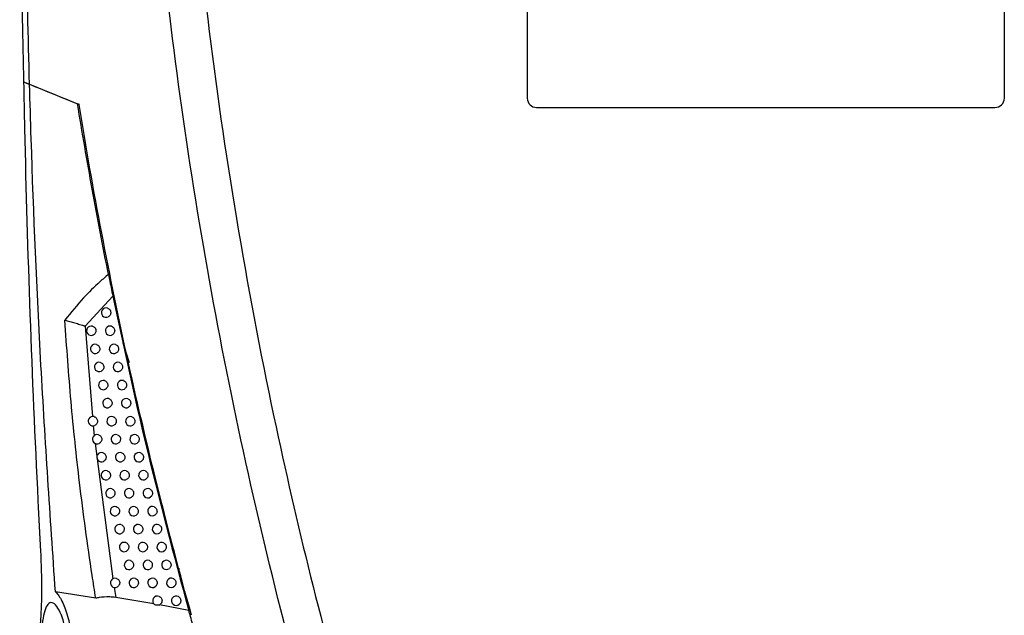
# Model space of a CAD drawing. Header units: millimetres. Extents: x 15440 to 16420, y 10217 to 11288.
# Tile 40 of 58: x 16197 to 16302, y 10681 to 10745. Entities that reach past the tile are written whole.
import ezdxf

# ---------------------------------------------------------------- set-up
doc = ezdxf.new("R2010")
doc.units = ezdxf.units.MM

msp = doc.modelspace()

# ---------------------------------------------------------------- linework, layer by layer
at = {"color": 7, "linetype": 'Continuous', "lineweight": 25}
for p, q in [((16251.29, 10815.22), (16251.29, 10736.22)), ((16302.29, 10736.22), (16302.29, 10815.22)), ((16197.45, 10737.96), (16198.08, 10737.7)), ((16198.08, 10737.7), (16203.21, 10735.62)), ((16203.44, 10735.53), (16203.21, 10735.62)), ((16252.29, 10735.22), (16301.29, 10735.22)), ((16206.99, 10715.03), (16204.02, 10711.84)), ((16204.02, 10711.84), (16204.8, 10702.18)), ((16208.76, 10707.91), (16208.1, 10710.02)), ((16204.9, 10701.18), (16205, 10700.15)), ((16205.09, 10699.3), (16206.98, 10684.83)), ((16213.94, 10685.92), (16214.11, 10685.92)), ((16207.13, 10683.91), (16207.29, 10682.84)), ((16205.16, 10682.74), (16200.85, 10683.42)), ((16211.37, 10682.16), (16207.29, 10682.84)), ((16214.59, 10683.42), (16214.76, 10683.43)), ((16215.1, 10681.45), (16211.99, 10682.04))]:
    msp.add_line(p, q, dxfattribs=at)
for centre, radius, start, end in [((16252.29, 10736.22), 1, 180, 270), ((16301.29, 10736.22), 1, 270, 0), ((16206.27, 10713.29), 0.5, 72.2508, 297.0281), ((16204.68, 10711.35), 0.5, 74.2076, 294.373), ((16206.69, 10711.35), 0.5, 71.8062, 297.829), ((16205.1, 10709.41), 0.5, 73.867, 295.0687), ((16207.11, 10709.41), 0.5, 71.3505, 298.6359), ((16205.52, 10707.48), 0.5, 73.5066, 295.785), ((16207.53, 10707.48), 0.5, 70.8681, 299.4692), ((16205.96, 10705.54), 0.5, 73.1254, 296.5227), ((16207.97, 10705.54), 0.5, 70.3575, 300.3301), ((16206.41, 10703.61), 0.5, 72.7118, 297.2976), ((16208.41, 10703.61), 0.5, 69.8172, 301.22), ((16204.85, 10701.68), 0.5, 74.4068, 294.894), ((16206.85, 10701.68), 0.5, 72.2855, 298.0805), ((16208.85, 10701.68), 0.5, 69.2453, 302.1404), ((16205.31, 10699.75), 0.5, 74.0613, 295.6018), ((16207.31, 10699.75), 0.5, 71.835, 298.8873), ((16209.31, 10699.75), 0.5, 68.64, 303.0927), ((16205.77, 10697.83), 0.5, 73.6963, 296.3297), ((16207.77, 10697.83), 0.5, 71.359, 299.7192), ((16209.77, 10697.83), 0.5, 67.9992, 304.0788), ((16206.24, 10695.9), 0.5, 73.3107, 297.0782), ((16208.24, 10695.9), 0.5, 70.8561, 300.5772), ((16210.24, 10695.9), 0.5, 67.3207, 305.1005), ((16206.72, 10693.98), 0.5, 72.9036, 297.8482), ((16208.72, 10693.98), 0.5, 70.3248, 301.4626), ((16210.72, 10693.98), 0.5, 66.6021, 306.1601), ((16207.21, 10692.06), 0.5, 72.4739, 298.6406), ((16209.21, 10692.06), 0.5, 69.7634, 302.3767), ((16211.21, 10692.06), 0.5, 65.8406, 307.2599), ((16207.7, 10690.14), 0.5, 72.0204, 299.4561), ((16209.7, 10690.14), 0.5, 69.1703, 303.3209), ((16211.7, 10690.14), 0.5, 65.0332, 308.4026), ((16208.2, 10688.22), 0.5, 71.5418, 300.2959), ((16210.2, 10688.22), 0.5, 68.5436, 304.2968), ((16212.2, 10688.22), 0.5, 64.1766, 309.5911), ((16208.71, 10686.31), 0.5, 71.037, 301.1609), ((16210.71, 10686.31), 0.5, 67.8812, 305.3063), ((16212.71, 10686.31), 0.5, 63.2671, 310.8288), ((16207.23, 10684.39), 0.5, 72.8679, 298.6528), ((16209.23, 10684.39), 0.5, 70.5043, 302.0523), ((16211.23, 10684.39), 0.5, 67.1809, 306.3512), ((16213.23, 10684.39), 0.5, 62.3006, 312.1195), ((16211.75, 10682.48), 0.5, 66.4402, 239.0442), ((16213.75, 10682.48), 0.5, 61.2723, 313.4675), ((16211.75, 10682.48), 0.5, 295.9992, 307.4336)]:
    msp.add_arc(centre, radius, start, end, dxfattribs=at)
for points, knots in [([(16198.08, 10737.7), (16197.8, 10747.89), (16197.64, 10758.09), (16197.59, 10778.48), (16197.69, 10788.68), (16198.41, 10819.27), (16199.4, 10839.63), (16200.92, 10859.97)], [0, 0, 0, 0, 0.25, 0.25, 0.5, 0.5, 1, 1, 1, 1]), ([(16199.15, 10844.85), (16198.14, 10827.06), (16197.5, 10809.25), (16197.08, 10782.52), (16197.03, 10773.61), (16197.1, 10755.78), (16197.23, 10746.87), (16197.45, 10737.96)], [0, 0, 0, 0, 0.5, 0.5, 0.75, 0.75, 1, 1, 1, 1]), ([(16229.19, 10665.89), (16227.35, 10672.27), (16225.63, 10678.69), (16222.45, 10691.58), (16220.99, 10698.05), (16218.33, 10711.05), (16217.12, 10717.58), (16214.97, 10730.68), (16214.03, 10737.25), (16212.4, 10750.42), (16211.72, 10757.03), (16210.61, 10770.25), (16210.19, 10776.86), (16209.32, 10796.72), (16209.26, 10809.97), (16209.74, 10823.24)], [0, 0, 0, 0, 0.125, 0.125, 0.25, 0.25, 0.375, 0.375, 0.5, 0.5, 0.625, 0.625, 0.75, 0.75, 1, 1, 1, 1]), ([(16213.74, 10820.83), (16213.38, 10809.8), (16213.39, 10798.75), (16214.26, 10773.34), (16215.38, 10758.98), (16218.87, 10730.42), (16221.23, 10716.21), (16226.62, 10690.71), (16229.44, 10679.38), (16232.65, 10668.16)], [3.1092412, 3.1092412, 3.1092412, 3.1092412, 3.1759593, 3.1759593, 3.2629391, 3.2629391, 3.3499188, 3.3499188, 3.4204698, 3.4204698, 3.4204698, 3.4204698]), ([(16197.45, 10737.96), (16197.48, 10736.3), (16197.64, 10728), (16198.08, 10713.07), (16198.73, 10697.99), (16199.17, 10689.55), (16199.26, 10687.73)], [0, 0, 0, 0, 0.09904, 0.495212, 0.891386, 1, 1, 1, 1]), ([(16200.85, 10683.42), (16200.3, 10691.49), (16199.2, 10707.63), (16198.44, 10725.73), (16198.14, 10735.76), (16198.08, 10737.7)], [0, 0, 0, 0, 0.446385, 0.892954, 1, 1, 1, 1]), ([(16206.52, 10717.38), (16205.92, 10720.41), (16204.74, 10726.47), (16203.72, 10732.57), (16203.21, 10735.62)], [0, 0, 0, 0, 0.499494, 1, 1, 1, 1]), ([(16215.4, 10680.92), (16212.89, 10689.9), (16210.63, 10698.95), (16207.62, 10712.61), (16206.69, 10717.18), (16204.93, 10726.35), (16204.12, 10730.95), (16203.38, 10735.55)], [0, 0, 0, 0, 0.5, 0.5, 0.75, 0.75, 1, 1, 1, 1]), ([(16206.52, 10717.38), (16206.21, 10717.11), (16205.28, 10716.32), (16203.67, 10714.73), (16202.51, 10713.29), (16201.86, 10712.49)], [0, 0, 0, 0, 0.179932, 0.540011, 1, 1, 1, 1]), ([(16206.52, 10717.38), (16206.55, 10717.2), (16206.64, 10716.77), (16206.8, 10715.97), (16206.93, 10715.35), (16206.99, 10715.03)], [0, 0, 0, 0, 0.254582, 0.6207807, 1, 1, 1, 1]), ([(16206.99, 10715.03), (16208.11, 10709.79), (16210.52, 10698.53), (16213.5, 10687.4), (16215.1, 10681.45)], [0, 0, 0, 0, 0.465319, 1, 1, 1, 1]), ([(16206.43, 10713.76), (16206.48, 10713.74), (16206.58, 10713.7), (16206.69, 10713.57), (16206.76, 10713.42), (16206.77, 10713.25), (16206.73, 10713.08), (16206.64, 10712.93), (16206.55, 10712.87), (16206.5, 10712.84)], [0, 0, 0, 0, 0.141424, 0.282847, 0.424315, 0.565839, 0.707393, 0.848936, 1, 1, 1, 1]), ([(16201.86, 10712.49), (16202.03, 10712.44), (16202.38, 10712.35), (16202.92, 10712.19), (16203.38, 10712.05), (16203.7, 10711.95), (16203.86, 10711.9), (16203.95, 10711.87), (16203.99, 10711.85), (16204.01, 10711.85), (16204.01, 10711.84), (16204.01, 10711.84), (16204.01, 10711.84), (16204.01, 10711.84)], [0, 0, 0, 0, 0.249328, 0.499417, 0.748857, 0.874302, 0.937072, 0.973686, 0.992529, 0.997504, 0.999029, 0.999576, 1, 1, 1, 1]), ([(16205.16, 10682.74), (16205.03, 10683.56), (16204.38, 10687.68), (16203.44, 10694.69), (16202.47, 10703.78), (16202.06, 10709.59), (16201.86, 10712.49)], [0, 0, 0, 0, 0.083485, 0.417466, 0.70861, 1, 1, 1, 1]), ([(16204.82, 10711.83), (16204.87, 10711.81), (16204.97, 10711.77), (16205.09, 10711.65), (16205.16, 10711.5), (16205.18, 10711.33), (16205.15, 10711.16), (16205.06, 10711.02), (16204.97, 10710.93), (16204.9, 10710.9), (16204.89, 10710.89)], [0, 0, 0, 0, 0.136581, 0.27316, 0.40978, 0.546456, 0.683164, 0.819868, 0.956534, 1, 1, 1, 1]), ([(16206.85, 10711.82), (16206.9, 10711.8), (16207, 10711.76), (16207.11, 10711.63), (16207.18, 10711.48), (16207.19, 10711.31), (16207.15, 10711.14), (16207.06, 10711), (16206.97, 10710.94), (16206.93, 10710.91)], [0, 0, 0, 0, 0.14276, 0.285519, 0.428322, 0.571181, 0.714068, 0.856943, 1, 1, 1, 1]), ([(16205.24, 10709.89), (16205.29, 10709.87), (16205.39, 10709.83), (16205.51, 10709.71), (16205.58, 10709.56), (16205.6, 10709.39), (16205.57, 10709.22), (16205.48, 10709.08), (16205.38, 10709), (16205.32, 10708.97), (16205.31, 10708.96)], [0, 0, 0, 0, 0.137639, 0.275277, 0.412956, 0.55069, 0.688454, 0.826214, 0.963935, 1, 1, 1, 1]), ([(16207.27, 10709.89), (16207.32, 10709.86), (16207.42, 10709.82), (16207.53, 10709.69), (16207.6, 10709.53), (16207.61, 10709.36), (16207.57, 10709.2), (16207.48, 10709.06), (16207.39, 10709), (16207.35, 10708.97)], [0, 0, 0, 0, 0.14414, 0.288279, 0.432463, 0.576701, 0.720966, 0.865217, 1, 1, 1, 1]), ([(16205.67, 10707.96), (16205.72, 10707.94), (16205.82, 10707.89), (16205.93, 10707.77), (16206.01, 10707.62), (16206.03, 10707.45), (16205.99, 10707.28), (16205.9, 10707.14), (16205.81, 10707.06), (16205.75, 10707.03), (16205.74, 10707.03)], [0, 0, 0, 0, 0.138755, 0.277508, 0.416302, 0.555151, 0.694029, 0.8329, 0.971733, 1, 1, 1, 1]), ([(16207.7, 10707.95), (16207.75, 10707.93), (16207.85, 10707.88), (16207.96, 10707.75), (16208.02, 10707.6), (16208.04, 10707.43), (16207.99, 10707.26), (16207.9, 10707.13), (16207.82, 10707.07), (16207.78, 10707.04)], [0, 0, 0, 0, 0.145608, 0.291213, 0.436864, 0.582568, 0.728297, 0.874011, 1, 1, 1, 1]), ([(16206.1, 10706.02), (16206.15, 10706), (16206.25, 10705.96), (16206.37, 10705.83), (16206.44, 10705.68), (16206.46, 10705.51), (16206.42, 10705.35), (16206.33, 10705.2), (16206.24, 10705.13), (16206.19, 10705.1), (16206.18, 10705.1)], [0, 0, 0, 0, 0.139931, 0.279861, 0.419832, 0.559855, 0.699907, 0.839952, 0.979957, 1, 1, 1, 1]), ([(16208.13, 10706.01), (16208.18, 10705.99), (16208.28, 10705.94), (16208.39, 10705.81), (16208.46, 10705.66), (16208.47, 10705.49), (16208.42, 10705.32), (16208.34, 10705.19), (16208.25, 10705.14), (16208.22, 10705.11)], [0, 0, 0, 0, 0.147169, 0.294336, 0.441548, 0.588813, 0.7361, 0.883372, 1, 1, 1, 1]), ([(16206.56, 10704.09), (16206.61, 10704.07), (16206.71, 10704.02), (16206.82, 10703.9), (16206.89, 10703.75), (16206.91, 10703.58), (16206.87, 10703.41), (16206.78, 10703.26), (16206.69, 10703.2), (16206.64, 10703.17)], [0, 0, 0, 0, 0.141225, 0.282448, 0.423712, 0.565028, 0.706371, 0.847706, 1, 1, 1, 1]), ([(16208.58, 10704.08), (16208.63, 10704.06), (16208.73, 10704.01), (16208.84, 10703.88), (16208.9, 10703.72), (16208.91, 10703.55), (16208.86, 10703.39), (16208.77, 10703.26), (16208.7, 10703.21), (16208.67, 10703.18)], [0, 0, 0, 0, 0.148834, 0.297665, 0.446542, 0.595469, 0.744418, 0.89335, 1, 1, 1, 1]), ([(16204.99, 10702.16), (16205.04, 10702.14), (16205.14, 10702.1), (16205.26, 10701.98), (16205.33, 10701.83), (16205.35, 10701.66), (16205.32, 10701.5), (16205.24, 10701.35), (16205.14, 10701.27), (16205.08, 10701.23), (16205.07, 10701.23)], [0, 0, 0, 0, 0.136911, 0.273821, 0.410768, 0.547766, 0.684794, 0.82182, 0.95881, 1, 1, 1, 1]), ([(16207.01, 10702.16), (16207.06, 10702.14), (16207.16, 10702.09), (16207.27, 10701.97), (16207.34, 10701.81), (16207.36, 10701.64), (16207.32, 10701.48), (16207.23, 10701.33), (16207.14, 10701.27), (16207.09, 10701.24)], [0, 0, 0, 0, 0.142517, 0.285033, 0.427589, 0.570197, 0.71283, 0.855454, 1, 1, 1, 1]), ([(16209.03, 10702.15), (16209.08, 10702.12), (16209.18, 10702.08), (16209.29, 10701.94), (16209.35, 10701.79), (16209.36, 10701.61), (16209.31, 10701.45), (16209.22, 10701.33), (16209.15, 10701.28), (16209.12, 10701.26)], [0, 0, 0, 0, 0.150611, 0.30122, 0.451873, 0.602577, 0.7533, 0.904004, 1, 1, 1, 1]), ([(16205.45, 10700.23), (16205.5, 10700.21), (16205.6, 10700.17), (16205.72, 10700.05), (16205.79, 10699.9), (16205.81, 10699.73), (16205.78, 10699.56), (16205.69, 10699.42), (16205.6, 10699.34), (16205.54, 10699.31), (16205.53, 10699.3)], [0, 0, 0, 0, 0.137992, 0.275983, 0.41401, 0.552088, 0.690195, 0.828298, 0.966365, 1, 1, 1, 1]), ([(16207.47, 10700.23), (16207.52, 10700.21), (16207.62, 10700.16), (16207.73, 10700.03), (16207.8, 10699.88), (16207.81, 10699.71), (16207.77, 10699.55), (16207.68, 10699.4), (16207.59, 10699.34), (16207.55, 10699.32)], [0, 0, 0, 0, 0.143887, 0.287772, 0.431698, 0.575674, 0.719674, 0.863664, 1, 1, 1, 1]), ([(16209.49, 10700.22), (16209.54, 10700.19), (16209.64, 10700.14), (16209.75, 10700.01), (16209.81, 10699.85), (16209.81, 10699.68), (16209.76, 10699.52), (16209.68, 10699.4), (16209.61, 10699.35), (16209.58, 10699.33)], [0, 0, 0, 0, 0.152512, 0.305022, 0.457576, 0.610179, 0.7628, 0.9154, 1, 1, 1, 1]), ([(16205.91, 10698.31), (16205.96, 10698.29), (16206.06, 10698.25), (16206.18, 10698.12), (16206.25, 10697.97), (16206.27, 10697.8), (16206.24, 10697.63), (16206.15, 10697.49), (16206.06, 10697.41), (16206, 10697.38), (16205.99, 10697.38)], [0, 0, 0, 0, 0.139129, 0.278257, 0.417422, 0.556637, 0.695879, 0.835116, 0.974317, 1, 1, 1, 1]), ([(16207.93, 10698.3), (16207.98, 10698.28), (16208.08, 10698.23), (16208.19, 10698.1), (16208.26, 10697.95), (16208.28, 10697.78), (16208.23, 10697.62), (16208.14, 10697.48), (16208.06, 10697.42), (16208.02, 10697.39)], [0, 0, 0, 0, 0.14534, 0.290678, 0.436056, 0.581484, 0.726935, 0.872373, 1, 1, 1, 1]), ([(16209.96, 10698.29), (16210.01, 10698.26), (16210.11, 10698.21), (16210.21, 10698.08), (16210.27, 10697.92), (16210.27, 10697.75), (16210.22, 10697.59), (16210.14, 10697.48), (16210.07, 10697.43), (16210.05, 10697.41)], [0, 0, 0, 0, 0.154549, 0.309096, 0.463687, 0.618326, 0.77298, 0.927613, 1, 1, 1, 1]), ([(16206.39, 10696.38), (16206.44, 10696.36), (16206.54, 10696.32), (16206.65, 10696.19), (16206.73, 10696.04), (16206.74, 10695.87), (16206.71, 10695.71), (16206.62, 10695.56), (16206.53, 10695.49), (16206.48, 10695.46), (16206.47, 10695.46)], [0, 0, 0, 0, 0.140328, 0.280654, 0.421017, 0.561428, 0.701866, 0.842298, 0.982694, 1, 1, 1, 1]), ([(16208.41, 10696.37), (16208.46, 10696.35), (16208.56, 10696.3), (16208.67, 10696.18), (16208.73, 10696.02), (16208.75, 10695.85), (16208.7, 10695.69), (16208.61, 10695.55), (16208.53, 10695.5), (16208.5, 10695.47)], [0, 0, 0, 0, 0.146883, 0.293765, 0.440686, 0.587656, 0.734648, 0.881626, 1, 1, 1, 1]), ([(16210.44, 10696.36), (16210.48, 10696.34), (16210.58, 10696.28), (16210.69, 10696.15), (16210.74, 10695.99), (16210.74, 10695.82), (16210.69, 10695.66), (16210.61, 10695.55), (16210.55, 10695.51), (16210.53, 10695.49)], [0, 0, 0, 0, 0.156736, 0.313471, 0.470249, 0.627074, 0.783913, 0.940728, 1, 1, 1, 1]), ([(16206.87, 10694.46), (16206.92, 10694.44), (16207.02, 10694.39), (16207.13, 10694.27), (16207.21, 10694.12), (16207.22, 10693.95), (16207.19, 10693.78), (16207.1, 10693.63), (16207, 10693.57), (16206.96, 10693.54)], [0, 0, 0, 0, 0.141609, 0.283216, 0.42486, 0.566553, 0.70827, 0.849979, 1, 1, 1, 1]), ([(16208.89, 10694.45), (16208.94, 10694.43), (16209.04, 10694.38), (16209.15, 10694.25), (16209.21, 10694.09), (16209.22, 10693.92), (16209.18, 10693.76), (16209.09, 10693.63), (16209.02, 10693.58), (16208.98, 10693.55)], [0, 0, 0, 0, 0.148525, 0.297048, 0.445612, 0.594222, 0.742853, 0.891469, 1, 1, 1, 1]), ([(16210.92, 10694.44), (16210.97, 10694.41), (16211.07, 10694.36), (16211.17, 10694.22), (16211.22, 10694.06), (16211.22, 10693.89), (16211.16, 10693.73), (16211.08, 10693.63), (16211.03, 10693.59), (16211.02, 10693.58)], [0, 0, 0, 0, 0.159091, 0.31818, 0.477312, 0.636489, 0.795679, 0.954843, 1, 1, 1, 1]), ([(16207.36, 10692.54), (16207.41, 10692.51), (16207.51, 10692.47), (16207.62, 10692.34), (16207.69, 10692.19), (16207.71, 10692.02), (16207.67, 10691.86), (16207.58, 10691.71), (16207.49, 10691.65), (16207.45, 10691.62)], [0, 0, 0, 0, 0.142922, 0.285843, 0.428801, 0.571805, 0.714834, 0.857854, 1, 1, 1, 1]), ([(16209.38, 10692.53), (16209.43, 10692.5), (16209.53, 10692.46), (16209.64, 10692.32), (16209.7, 10692.17), (16209.71, 10692), (16209.66, 10691.83), (16209.58, 10691.71), (16209.5, 10691.66), (16209.48, 10691.64)], [0, 0, 0, 0, 0.150274, 0.300547, 0.45086, 0.601219, 0.751596, 0.901957, 1, 1, 1, 1]), ([(16211.41, 10692.51), (16211.46, 10692.49), (16211.56, 10692.43), (16211.66, 10692.29), (16211.71, 10692.13), (16211.71, 10691.96), (16211.65, 10691.8), (16211.57, 10691.71), (16211.52, 10691.67), (16211.51, 10691.66)], [0, 0, 0, 0, 0.161631, 0.32326, 0.484932, 0.646647, 0.808373, 0.970071, 1, 1, 1, 1]), ([(16207.86, 10690.62), (16207.91, 10690.59), (16208.01, 10690.55), (16208.12, 10690.42), (16208.19, 10690.27), (16208.2, 10690.1), (16208.16, 10689.93), (16208.08, 10689.79), (16207.99, 10689.73), (16207.95, 10689.7)], [0, 0, 0, 0, 0.144313, 0.288624, 0.432971, 0.577365, 0.721781, 0.866188, 1, 1, 1, 1]), ([(16209.88, 10690.61), (16209.93, 10690.58), (16210.03, 10690.53), (16210.13, 10690.4), (16210.2, 10690.24), (16210.2, 10690.07), (16210.15, 10689.91), (16210.07, 10689.79), (16210, 10689.74), (16209.98, 10689.72)], [0, 0, 0, 0, 0.152142, 0.304282, 0.456461, 0.608686, 0.760928, 0.913152, 1, 1, 1, 1]), ([(16211.91, 10690.59), (16211.96, 10690.56), (16212.06, 10690.51), (16212.15, 10690.37), (16212.2, 10690.21), (16212.2, 10690.04), (16212.14, 10689.87), (16212.05, 10689.79), (16212.01, 10689.75)], [0, 0, 0, 0, 0.164412, 0.328823, 0.493276, 0.657772, 0.822275, 1, 1, 1, 1]), ([(16208.36, 10688.7), (16208.41, 10688.67), (16208.51, 10688.63), (16208.62, 10688.5), (16208.69, 10688.35), (16208.7, 10688.18), (16208.66, 10688.01), (16208.58, 10687.88), (16208.49, 10687.82), (16208.45, 10687.79)], [0, 0, 0, 0, 0.145786, 0.29157, 0.43739, 0.583256, 0.729143, 0.875019, 1, 1, 1, 1]), ([(16210.38, 10688.69), (16210.43, 10688.66), (16210.53, 10688.61), (16210.64, 10688.48), (16210.7, 10688.32), (16210.7, 10688.15), (16210.65, 10687.99), (16210.57, 10687.87), (16210.5, 10687.83), (16210.48, 10687.81)], [0, 0, 0, 0, 0.154138, 0.308275, 0.46245, 0.61667, 0.770905, 0.925121, 1, 1, 1, 1]), ([(16212.42, 10688.67), (16212.47, 10688.64), (16212.56, 10688.59), (16212.66, 10688.44), (16212.71, 10688.28), (16212.7, 10688.11), (16212.64, 10687.95), (16212.56, 10687.88), (16212.52, 10687.84)], [0, 0, 0, 0, 0.167349, 0.334696, 0.502086, 0.669517, 0.836952, 1, 1, 1, 1]), ([(16199.26, 10687.73), (16199.3, 10686.77), (16199.38, 10684.84), (16199.36, 10682.26), (16199.24, 10680.03), (16199.05, 10678.17), (16198.77, 10676.58), (16198.38, 10675.21), (16198.05, 10674.72), (16197.86, 10674.46)], [0, 0, 0, 0, 0.165172, 0.330143, 0.457901, 0.585525, 0.714378, 0.843122, 1, 1, 1, 1]), ([(16208.87, 10686.78), (16208.92, 10686.76), (16209.02, 10686.71), (16209.13, 10686.58), (16209.2, 10686.43), (16209.21, 10686.26), (16209.17, 10686.09), (16209.08, 10685.96), (16209, 10685.9), (16208.97, 10685.88)], [0, 0, 0, 0, 0.147349, 0.294696, 0.442079, 0.589507, 0.736955, 0.88439, 1, 1, 1, 1]), ([(16210.9, 10686.77), (16210.95, 10686.74), (16211.05, 10686.69), (16211.15, 10686.56), (16211.21, 10686.4), (16211.21, 10686.23), (16211.16, 10686.07), (16211.08, 10685.96), (16211.02, 10685.91), (16211, 10685.9)], [0, 0, 0, 0, 0.156277, 0.312552, 0.468867, 0.625224, 0.781595, 0.937945, 1, 1, 1, 1]), ([(16212.94, 10686.75), (16212.98, 10686.72), (16213.08, 10686.66), (16213.17, 10686.52), (16213.22, 10686.36), (16213.2, 10686.19), (16213.14, 10686.04), (16213.07, 10685.96), (16213.04, 10685.93)], [0, 0, 0, 0, 0.170554, 0.341106, 0.511701, 0.682334, 0.85297, 1, 1, 1, 1]), ([(16207.37, 10684.87), (16207.42, 10684.85), (16207.52, 10684.81), (16207.64, 10684.68), (16207.71, 10684.53), (16207.73, 10684.36), (16207.69, 10684.2), (16207.6, 10684.05), (16207.51, 10683.99), (16207.47, 10683.96)], [0, 0, 0, 0, 0.142512, 0.285023, 0.427567, 0.570155, 0.712765, 0.855369, 1, 1, 1, 1]), ([(16209.39, 10684.87), (16209.44, 10684.84), (16209.54, 10684.8), (16209.65, 10684.67), (16209.72, 10684.51), (16209.73, 10684.34), (16209.68, 10684.18), (16209.6, 10684.05), (16209.52, 10683.99), (16209.49, 10683.97)], [0, 0, 0, 0, 0.14901, 0.298018, 0.447062, 0.596149, 0.745255, 0.894348, 1, 1, 1, 1]), ([(16211.42, 10684.86), (16211.47, 10684.83), (16211.57, 10684.78), (16211.67, 10684.64), (16211.73, 10684.48), (16211.73, 10684.31), (16211.67, 10684.15), (16211.59, 10684.05), (16211.54, 10684), (16211.52, 10683.99)], [0, 0, 0, 0, 0.158573, 0.317144, 0.475755, 0.634407, 0.793071, 0.951712, 1, 1, 1, 1]), ([(16213.46, 10684.84), (16213.51, 10684.81), (16213.6, 10684.75), (16213.69, 10684.6), (16213.73, 10684.44), (16213.72, 10684.27), (16213.66, 10684.12), (16213.59, 10684.05), (16213.56, 10684.02)], [0, 0, 0, 0, 0.174065, 0.348128, 0.522232, 0.696374, 0.870516, 1, 1, 1, 1]), ([(16200.85, 10683.42), (16200.94, 10683.32), (16201.26, 10683.02), (16201.8, 10682), (16202.35, 10680.19), (16202.73, 10678.04), (16202.87, 10675.86), (16202.79, 10673.88), (16202.52, 10672.29), (16202.14, 10671.32), (16201.85, 10671.05), (16201.74, 10670.95)], [0, 0, 0, 0, 0.058643, 0.191277, 0.323293, 0.450965, 0.572773, 0.690409, 0.807465, 0.927437, 1, 1, 1, 1]), ([(16207.29, 10682.84), (16207.08, 10682.86), (16206.48, 10682.9), (16205.73, 10682.87), (16205.27, 10682.77), (16205.16, 10682.74)], [0, 0, 0, 0, 0.29039, 0.819224, 1, 1, 1, 1]), ([(16211.95, 10682.94), (16212, 10682.92), (16212.1, 10682.86), (16212.2, 10682.72), (16212.25, 10682.56), (16212.25, 10682.39), (16212.19, 10682.23), (16212.11, 10682.14), (16212.06, 10682.09), (16212.05, 10682.09)], [0, 0, 0, 0, 0.161044, 0.322086, 0.483167, 0.644288, 0.805419, 0.966527, 1, 1, 1, 1]), ([(16213.99, 10682.92), (16214.04, 10682.89), (16214.13, 10682.83), (16214.22, 10682.68), (16214.26, 10682.52), (16214.24, 10682.35), (16214.18, 10682.21), (16214.12, 10682.15), (16214.09, 10682.12)], [0, 0, 0, 0, 0.177926, 0.355851, 0.533817, 0.711818, 0.889817, 1, 1, 1, 1]), ([(16202.13, 10678.3), (16202.2, 10677.67), (16202.32, 10676.5), (16202.27, 10674.86), (16202.08, 10673.58), (16201.75, 10672.67), (16201.32, 10672.24), (16200.83, 10672.38), (16200.33, 10673.1), (16199.89, 10674.34), (16199.57, 10675.93), (16199.39, 10677.64), (16199.37, 10679.28), (16199.5, 10680.67), (16199.76, 10681.71), (16200.14, 10682.28), (16200.61, 10682.32), (16201.13, 10681.78), (16201.62, 10680.69), (16201.95, 10679.42), (16202.09, 10678.57), (16202.13, 10678.3)], [0, 0, 0, 0, 0.059037, 0.109881, 0.160145, 0.211463, 0.264824, 0.320344, 0.377205, 0.433987, 0.489353, 0.542675, 0.594223, 0.644922, 0.695944, 0.748346, 0.802751, 0.859055, 0.916254, 0.972699, 1, 1, 1, 1]), ([(16211.97, 10682.03), (16211.94, 10682.02), (16211.87, 10682), (16211.75, 10681.99), (16211.63, 10682), (16211.55, 10682.03), (16211.5, 10682.05), (16211.49, 10682.06)], [0, 0, 0, 0, 0.22729, 0.45443, 0.683574, 0.913367, 1, 1, 1, 1]), ([(16217.46, 10673.23), (16217.33, 10673.69), (16217.04, 10674.66), (16216.64, 10676.02), (16216.22, 10677.49), (16215.79, 10679), (16215.36, 10680.52), (16215.16, 10681.24), (16215.1, 10681.45)], [0, 0, 0, 0, 0.188573, 0.406794, 0.453973, 0.678813, 0.903793, 1, 1, 1, 1])]:
    msp.add_open_spline(points, degree=3, knots=knots, dxfattribs=at)
for points in [[(16197.45, 10737.96), (16197.65, 10737.87), (16197.87, 10737.79), (16198.08, 10737.7)], [(16198.08, 10737.7), (16199.81, 10737), (16201.57, 10736.28), (16203.38, 10735.55)]]:
    msp.add_open_spline(points, degree=3, dxfattribs=at)

doc.saveas('drawing.dxf')
